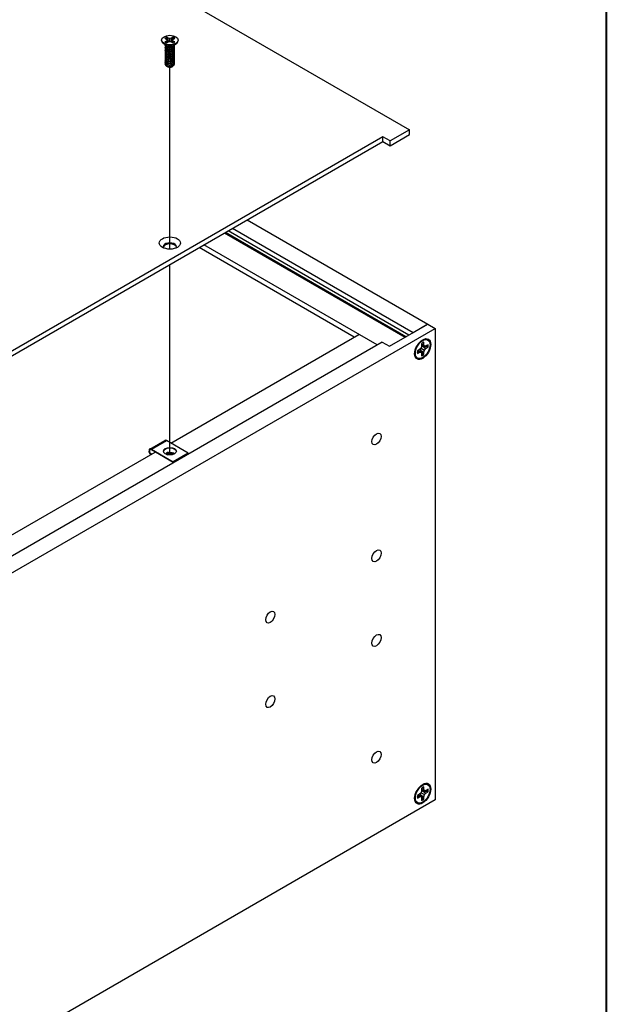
# Model space of a CAD drawing. Header units: millimetres. Extents: x 64 to 1798, y 64 to 1387.
# Tile 63 of 65: x 1654 to 1798, y 968 to 1209. Entities that reach past the tile are written whole.
import ezdxf

# ---------------------------------------------------------------- set-up
doc = ezdxf.new("R2010")
doc.units = ezdxf.units.MM
doc.header["$LTSCALE"] = 6.666667
for name, color, linetype, lineweight in [('Border (ANSI)', 7, 'Continuous', 40), ('Tweak Trail (ANSI)', 7, 'Continuous', 25), ('Visible (ANSI)', 7, 'Continuous', 25), ('Visible Narrow (ANSI)', 7, 'Continuous', 35)]:
    doc.layers.add(name, color=color, linetype=linetype, lineweight=lineweight)

# ---------------------------------------------------------------- blocks, each defined once
blk = doc.blocks.new('Borders Default Border')
at = {"layer": 'Border (ANSI)', "flags": 128}
blk.add_lwpolyline([(9.652, 9.652), (9.652, 206.248), (269.748, 206.248), (269.748, 9.652), (9.652, 9.652)], dxfattribs=at)

msp = doc.modelspace()

# ---------------------------------------------------------------- linework, layer by layer
at = {"layer": 'Tweak Trail (ANSI)'}
for p, q in [((1691.2401, 1152.8717), (1691.2401, 1197.4883)), ((1691.2401, 1102.3946), (1691.2401, 1149.08))]:
    msp.add_line(p, q, dxfattribs=at)
at = {"layer": 'Visible (ANSI)'}
for p, q in [((1515.9829, 1317.2866), (1750.0586, 1182.1429)), ((1689.2095, 1204.147), (1689.2095, 1204.0325)), ((1690.344, 1202.7889), (1689.6388, 1203.3114)), ((1690.0436, 1204.6042), (1690.4395, 1204.3756)), ((1690.4395, 1203.9185), (1690.0436, 1203.6899)), ((1690.1036, 1202.7478), (1690.1036, 1202.7996)), ((1690.4395, 1204.3756), (1690.6035, 1204.147)), ((1690.6035, 1204.147), (1690.4395, 1203.9185)), ((1690.4787, 1203.4721), (1690.4395, 1203.9185)), ((1690.8457, 1204.6101), (1690.4498, 1204.8387)), ((1690.4498, 1203.4554), (1690.8457, 1203.684)), ((1690.669, 1203.582), (1690.6035, 1204.147)), ((1690.8082, 1203.9606), (1690.8457, 1204.6101)), ((1691.2415, 1204.5154), (1690.8457, 1204.6101)), ((1690.8457, 1203.684), (1691.2415, 1203.7786)), ((1691.6374, 1204.6101), (1691.2415, 1204.5154)), ((1691.2415, 1203.7786), (1691.2415, 1204.5154)), ((1691.2415, 1203.7786), (1691.6374, 1203.684)), ((1692.0333, 1204.8387), (1691.6374, 1204.6101)), ((1691.6749, 1203.9606), (1691.6374, 1204.6101)), ((1691.6374, 1203.684), (1692.0333, 1203.4554)), ((1691.8141, 1203.582), (1691.8796, 1204.147)), ((1691.8796, 1204.147), (1692.0436, 1204.3756)), ((1692.0436, 1203.9185), (1691.8796, 1204.147)), ((1692.0044, 1203.4721), (1692.0436, 1203.9185)), ((1692.0436, 1204.3756), (1692.4395, 1204.6042)), ((1692.4395, 1203.6899), (1692.0436, 1203.9185)), ((1692.1391, 1202.7889), (1692.8443, 1203.3114)), ((1692.3795, 1202.9551), (1692.3795, 1202.967)), ((1693.2735, 1204.147), (1693.2735, 1204.0325)), ((1690.1036, 1202.333), (1690.1036, 1202.3848)), ((1690.1036, 1201.9182), (1690.1036, 1201.97)), ((1690.1036, 1201.5034), (1690.1036, 1201.5553)), ((1690.1036, 1201.0886), (1690.1036, 1201.1405)), ((1690.1036, 1200.6739), (1690.1036, 1200.7257)), ((1690.1036, 1200.2591), (1690.1036, 1200.3109)), ((1690.5398, 1202.5115), (1690.4369, 1202.5709)), ((1692.0011, 1202.5448), (1692.0462, 1202.5709)), ((1692.3795, 1202.5404), (1692.3795, 1202.5922)), ((1692.3795, 1202.1256), (1692.3795, 1202.1774)), ((1692.3795, 1201.7108), (1692.3795, 1201.7627)), ((1692.3795, 1201.296), (1692.3795, 1201.3479)), ((1692.3795, 1200.8812), (1692.3795, 1200.9331)), ((1692.3795, 1200.4665), (1692.3795, 1200.5183)), ((1690.1036, 1199.8443), (1690.1036, 1199.8961)), ((1690.1036, 1199.4295), (1690.1036, 1199.4814)), ((1690.1036, 1199.0147), (1690.1036, 1199.0666)), ((1690.1036, 1198.6), (1690.1036, 1198.6518)), ((1690.1036, 1198.2364), (1690.1036, 1198.237)), ((1692.3795, 1200.0517), (1692.3795, 1200.1035)), ((1692.3795, 1199.6369), (1692.3795, 1199.6888)), ((1692.3795, 1199.2221), (1692.3795, 1199.274)), ((1692.3795, 1198.8073), (1692.3795, 1198.8592)), ((1692.3795, 1198.3926), (1692.3795, 1198.4444)), ((1690.7063, 1197.6163), (1690.6391, 1197.6551)), ((1691.7768, 1197.6163), (1691.9017, 1197.6885)), ((1750.0586, 1182.1429), (1745.3171, 1179.4054)), ((1745.3171, 1178.2274), (1750.0586, 1180.965)), ((1750.0586, 1180.965), (1750.0586, 1182.1429)), ((1743.521, 1180.4423), (1444.9311, 1008.0514)), ((1445.9512, 1007.4624), (1743.521, 1179.2644)), ((1745.3171, 1179.4054), (1743.521, 1180.4423)), ((1743.521, 1179.2644), (1743.521, 1180.4423)), ((1743.521, 1179.2644), (1745.3171, 1178.2274)), ((1745.3171, 1178.2274), (1745.3171, 1179.4054)), ((1710.1952, 1160.0237), (1754.4956, 1134.4468)), ((1748.9423, 1131.2321), (1704.6345, 1156.8132)), ((1749.1578, 1131.3565), (1704.85, 1156.9377)), ((1749.8763, 1131.7713), (1705.5684, 1157.3524)), ((1750.9035, 1132.3729), (1706.6031, 1157.9498)), ((1736.4706, 1131.2984), (1698.4561, 1153.2461)), ((1742.1173, 1129.3656), (1699.6055, 1153.9098)), ((1461.756, 963.3511), (1756.2917, 1133.4014)), ((1745.1618, 1129.0494), (1754.4956, 1134.4383)), ((1754.4956, 1134.4468), (1750.9035, 1132.3729)), ((1754.4956, 1134.4468), (1754.4956, 1134.4383)), ((1754.4956, 1134.4383), (1756.2917, 1133.4014)), ((1756.2917, 1133.4014), (1756.2917, 1017.7606)), ((1691.4641, 1105.3139), (1737.6128, 1131.9578)), ((1750.9035, 1132.3729), (1750.9035, 1132.3644)), ((1754.5443, 1130.5656), (1754.3328, 1130.6877)), ((1743.3658, 1130.0864), (1445.9397, 958.3674)), ((1743.3658, 1130.0864), (1745.1618, 1129.0494)), ((1752.4861, 1128.2194), (1751.9651, 1127.9186)), ((1752.0031, 1127.9405), (1752.4861, 1127.6022)), ((1752.2536, 1128.0851), (1752.8545, 1127.6387)), ((1752.8545, 1128.6083), (1752.4861, 1128.2194)), ((1752.7767, 1127.9946), (1753.5416, 1127.61)), ((1753.0071, 1129.1218), (1752.8545, 1128.6083)), ((1752.8545, 1128.6083), (1753.6942, 1128.1235)), ((1753.0071, 1129.7234), (1753.0071, 1129.1218)), ((1753.0071, 1129.6794), (1753.5416, 1129.4304)), ((1753.0071, 1129.3902), (1753.6942, 1129.0931)), ((1753.347, 1128.9824), (1754.0626, 1128.5124)), ((1753.5416, 1129.4304), (1753.5416, 1130.032)), ((1753.6942, 1129.0931), (1753.5416, 1129.4304)), ((1753.5416, 1127.61), (1753.6942, 1128.1235)), ((1754.0626, 1129.1296), (1753.6942, 1129.0931)), ((1753.6942, 1128.1235), (1754.0626, 1128.5124)), ((1754.5836, 1129.4304), (1754.0626, 1129.1296)), ((1754.0626, 1128.5124), (1754.5836, 1128.8132)), ((1752.0043, 1126.1662), (1751.7928, 1126.2883)), ((1751.9651, 1127.3014), (1752.4861, 1127.6022)), ((1752.4861, 1127.6022), (1752.8545, 1127.6387)), ((1752.8545, 1127.6387), (1753.0071, 1127.3014)), ((1753.0071, 1127.3014), (1753.0071, 1126.6998)), ((1753.5416, 1127.0083), (1753.5416, 1127.61)), ((1686.3005, 1103.8293), (1689.9774, 1105.9522)), ((1686.7605, 1103.7838), (1692.0496, 1100.7301)), ((1695.7266, 1102.853), (1690.4374, 1105.9067)), ((1590.8853, 1047.2446), (1687.6458, 1103.1093)), ((1692.0496, 1100.5668), (1686.7605, 1103.6205)), ((1690.3855, 1102.5869), (1690.6783, 1102.4542)), ((1695.7266, 1102.853), (1692.0496, 1100.7301)), ((1695.7266, 1102.6897), (1692.0496, 1100.5668)), ((1695.7266, 1102.6897), (1695.7266, 1102.853)), ((1692.0496, 1100.7301), (1692.0496, 1100.5668)), ((1754.5443, 1021.5117), (1754.3328, 1021.6338)), ((1752.4861, 1019.1655), (1751.9651, 1018.8647)), ((1752.8545, 1019.5544), (1752.4861, 1019.1655)), ((1753.0071, 1020.0679), (1752.8545, 1019.5544)), ((1752.8545, 1019.5544), (1753.6942, 1019.0696)), ((1753.0071, 1020.6695), (1753.0071, 1020.0679)), ((1753.0071, 1020.6255), (1753.5416, 1020.3765)), ((1753.0071, 1020.3363), (1753.6942, 1020.0392)), ((1753.347, 1019.9285), (1754.0626, 1019.4585)), ((1753.5416, 1020.3765), (1753.5416, 1020.9781)), ((1753.6942, 1020.0392), (1753.5416, 1020.3765)), ((1754.0626, 1020.0757), (1753.6942, 1020.0392)), ((1753.6942, 1019.0696), (1754.0626, 1019.4585)), ((1754.5836, 1020.3765), (1754.0626, 1020.0757)), ((1754.0626, 1019.4585), (1754.5836, 1019.7593)), ((1756.2917, 1017.7606), (1462.8839, 848.3616)), ((1752.0043, 1017.1123), (1751.7928, 1017.2344)), ((1751.9651, 1018.2475), (1752.4861, 1018.5483)), ((1752.0031, 1018.8866), (1752.4861, 1018.5483)), ((1752.2536, 1019.0313), (1752.8545, 1018.5848)), ((1752.4861, 1018.5483), (1752.8545, 1018.5848)), ((1752.7767, 1018.9407), (1753.5416, 1018.5561)), ((1752.8545, 1018.5848), (1753.0071, 1018.2475)), ((1753.0071, 1018.2475), (1753.0071, 1017.6459)), ((1753.5416, 1018.5561), (1753.6942, 1019.0696)), ((1753.5416, 1017.9545), (1753.5416, 1018.5561))]:
    msp.add_line(p, q, dxfattribs=at)
for centre, major_axis in [((1691.2415, 1204.147), (-2.032, 0)), ((1691.2415, 1154.3734), (2.601, 0)), ((1753.2743, 1128.3659), (-1.4, -2.4249)), ((1753.2743, 1128.3659), (1.27, 2.1997)), ((1741.9233, 1106.2976), (-0.7924, -1.3725)), ((1691.2435, 1103.3184), (1.6, 0)), ((1741.9233, 1077.6549), (-0.8077, -1.399)), ((1715.8877, 1062.6233), (-0.8077, -1.399)), ((1741.9233, 1056.9159), (-0.8077, -1.399)), ((1715.8877, 1041.8842), (-0.8077, -1.399)), ((1741.9233, 1028.2732), (0.7924, 1.3725)), ((1753.2743, 1019.312), (1.4, 2.4249)), ((1753.2743, 1019.312), (1.27, 2.1997))]:
    msp.add_ellipse(centre, major_axis=major_axis, ratio=0.57735027, dxfattribs=at)
for centre, major_axis, ratio, start_param, end_param in [((1691.2415, 1204.0325), (2.032, 0), 0.57735027, 3.14159265, 6.28318531), ((1691.2415, 1204.147), (-1.4359, 0), 0.57735027, 5.29642922, 5.69914506), ((1691.2415, 1204.147), (1.4359, 0), 0.57735027, 3.7256329, 4.12834874), ((1691.2415, 1203.0354), (-1.1379, 0), 0.57735027, 0.11253944, 3.02905321), ((1691.2415, 1204.0333), (1.3986, 0), 0.57735027, 2.15828086, 2.46214233), ((1691.2415, 1203.1927), (-1.1379, 0), 0.57735027, 0.66197837, 2.47961428), ((1691.2415, 1204.0333), (1.3986, 0), 0.57735027, 0.67945032, 0.98331179), ((1691.2415, 1204.147), (-1.4359, 0), 0.57735027, 3.7256329, 4.12834874), ((1691.2415, 1204.147), (1.4359, 0), 0.57735027, 5.29642922, 5.69914506), ((1691.2415, 1198.2364), (-1.1379, 0), 0.57735027, 0, 0.78539816), ((1691.2415, 1197.9253), (-0.7569, 0), 0.57735027, 0.78539816, 2.35619449), ((1691.2415, 1153.4573), (1.6256, 0), 0.57735027, 5.96691699, 9.74104627), ((1691.2415, 1153.1954), (1.6256, 0), 0.57735027, 0.13995372, 3.00163893), ((1753.2743, 1128.3659), (-0.9449, -1.6366), 0.57735027, 5.29642922, 5.69914506), ((1753.2743, 1128.3659), (-0.9449, -1.6366), 0.57735027, 3.7256329, 4.12834874), ((1753.1447, 1128.4407), (-0.9203, -1.594), 0.57735027, 2.15828086, 2.46214233), ((1753.2743, 1128.3659), (0.9449, 1.6366), 0.57735027, 5.29642922, 5.69914506), ((1753.1447, 1128.4407), (-0.9203, -1.594), 0.57735027, 0.67945032, 0.98331179), ((1753.2743, 1128.3659), (0.9449, 1.6366), 0.57735027, 3.7256329, 4.12834874), ((1686.7605, 1103.0326), (-0.46, 0.7967), 0.57735027, 5.49778714, 8.27522143), ((1686.7605, 1103.0326), (-0.36, 0.6235), 0.57735027, 5.49778714, 8.40373077), ((1691.2435, 1103.1551), (1.6, 0), 0.57735027, 0.08850384, 3.05308881), ((1690.4374, 1105.1555), (-0.46, 0.7967), 0.57735027, 5.49778714, 6.28318531), ((1690.2281, 1102.496), (0.2218, 0.0196), 0.5123509, 0.73730355, 1.57334237), ((1691.3465, 1101.989), (0.8194, 0.0724), 0.5123509, 1.27459984, 1.70844201), ((1753.2743, 1019.312), (-0.9449, -1.6366), 0.57735027, 3.7256329, 4.12834874), ((1753.1447, 1019.3868), (-0.9203, -1.594), 0.57735027, 2.15828086, 2.46214233), ((1753.2743, 1019.312), (0.9449, 1.6366), 0.57735027, 5.29642922, 5.69914506), ((1753.2743, 1019.312), (-0.9449, -1.6366), 0.57735027, 5.29642922, 5.69914506), ((1753.1447, 1019.3868), (-0.9203, -1.594), 0.57735027, 0.67945032, 0.98331179), ((1753.2743, 1019.312), (0.9449, 1.6366), 0.57735027, 3.7256329, 4.12834874)]:
    msp.add_ellipse(centre, major_axis=major_axis, ratio=ratio, start_param=start_param, end_param=end_param, dxfattribs=at)
for points, weights, knots in [([(1690.1242, 1202.911), (1690.0746, 1202.7785), (1690.1424, 1202.6462), (1690.3124, 1202.3144), (1690.947, 1202.2508), (1691.5816, 1202.1872), (1692.0462, 1202.49)], [0.934199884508, 0.941930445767, 1, 0.866025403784, 1, 0.866025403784, 1], [0.7871516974, 0.7871516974, 0.7871516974, 0.7916666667, 0.7916666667, 0.8020833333, 0.8020833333, 0.8125, 0.8125, 0.8125]), ([(1690.1036, 1202.7478), (1690.1036, 1202.6701), (1690.1424, 1202.5944), (1690.3124, 1202.2626), (1690.947, 1202.199), (1691.5816, 1202.1354), (1692.0462, 1202.4381)], [0.949184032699, 0.965925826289, 1, 0.866025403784, 1, 0.866025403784, 1], [0.7265173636, 0.7265173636, 0.7265173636, 0.7291666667, 0.7291666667, 0.7395833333, 0.7395833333, 0.75, 0.75, 0.75]), ([(1690.1588, 1202.5655), (1690.0554, 1202.4012), (1690.1424, 1202.2315), (1690.3124, 1201.8996), (1690.947, 1201.836), (1691.5816, 1201.7724), (1692.0462, 1202.0752)], [0.933615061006, 0.926660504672, 1, 0.866025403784, 1, 0.866025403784, 1], [0.7234644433, 0.7234644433, 0.7234644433, 0.7291666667, 0.7291666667, 0.7395833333, 0.7395833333, 0.75, 0.75, 0.75]), ([(1690.1036, 1202.333), (1690.1036, 1202.2553), (1690.1424, 1202.1796), (1690.3124, 1201.8478), (1690.947, 1201.7842), (1691.5816, 1201.7206), (1692.0462, 1202.0234)], [0.949184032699, 0.965925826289, 1, 0.866025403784, 1, 0.866025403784, 1], [0.6640173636, 0.6640173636, 0.6640173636, 0.6666666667, 0.6666666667, 0.6770833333, 0.6770833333, 0.6875, 0.6875, 0.6875]), ([(1690.1588, 1202.1507), (1690.0554, 1201.9864), (1690.1424, 1201.8167), (1690.3124, 1201.4849), (1690.947, 1201.4213), (1691.5816, 1201.3576), (1692.0462, 1201.6604)], [0.933615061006, 0.926660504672, 1, 0.866025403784, 1, 0.866025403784, 1], [0.6609644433, 0.6609644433, 0.6609644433, 0.6666666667, 0.6666666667, 0.6770833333, 0.6770833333, 0.6875, 0.6875, 0.6875]), ([(1690.1036, 1201.9182), (1690.1036, 1201.8405), (1690.1424, 1201.7648), (1690.3124, 1201.433), (1690.947, 1201.3694), (1691.5816, 1201.3058), (1692.0462, 1201.6086)], [0.949184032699, 0.965925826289, 1, 0.866025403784, 1, 0.866025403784, 1], [0.6015173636, 0.6015173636, 0.6015173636, 0.6041666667, 0.6041666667, 0.6145833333, 0.6145833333, 0.625, 0.625, 0.625]), ([(1690.1588, 1201.7359), (1690.0554, 1201.5717), (1690.1424, 1201.4019), (1690.3124, 1201.0701), (1690.947, 1201.0065), (1691.5816, 1200.9429), (1692.0462, 1201.2456)], [0.933615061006, 0.926660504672, 1, 0.866025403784, 1, 0.866025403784, 1], [0.5984644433, 0.5984644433, 0.5984644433, 0.6041666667, 0.6041666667, 0.6145833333, 0.6145833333, 0.625, 0.625, 0.625]), ([(1690.1036, 1201.5034), (1690.1036, 1201.4257), (1690.1424, 1201.35), (1690.3124, 1201.0182), (1690.947, 1200.9546), (1691.5816, 1200.891), (1692.0462, 1201.1938)], [0.949184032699, 0.965925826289, 1, 0.866025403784, 1, 0.866025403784, 1], [0.5390173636, 0.5390173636, 0.5390173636, 0.5416666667, 0.5416666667, 0.5520833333, 0.5520833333, 0.5625, 0.5625, 0.5625]), ([(1690.1588, 1201.3211), (1690.0554, 1201.1569), (1690.1424, 1200.9871), (1690.3124, 1200.6553), (1690.947, 1200.5917), (1691.5816, 1200.5281), (1692.0462, 1200.8309)], [0.933615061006, 0.926660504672, 1, 0.866025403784, 1, 0.866025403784, 1], [0.5359644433, 0.5359644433, 0.5359644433, 0.5416666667, 0.5416666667, 0.5520833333, 0.5520833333, 0.5625, 0.5625, 0.5625]), ([(1690.1036, 1201.0886), (1690.1036, 1201.0109), (1690.1424, 1200.9353), (1690.3124, 1200.6035), (1690.947, 1200.5398), (1691.5816, 1200.4762), (1692.0462, 1200.779)], [0.949184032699, 0.965925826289, 1, 0.866025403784, 1, 0.866025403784, 1], [0.4765173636, 0.4765173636, 0.4765173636, 0.4791666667, 0.4791666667, 0.4895833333, 0.4895833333, 0.5, 0.5, 0.5]), ([(1690.1588, 1200.9063), (1690.0554, 1200.7421), (1690.1424, 1200.5723), (1690.3124, 1200.2405), (1690.947, 1200.1769), (1691.5816, 1200.1133), (1692.0462, 1200.4161)], [0.933615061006, 0.926660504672, 1, 0.866025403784, 1, 0.866025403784, 1], [0.4734644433, 0.4734644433, 0.4734644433, 0.4791666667, 0.4791666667, 0.4895833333, 0.4895833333, 0.5, 0.5, 0.5]), ([(1690.1036, 1200.6739), (1690.1036, 1200.5962), (1690.1424, 1200.5205), (1690.3124, 1200.1887), (1690.947, 1200.1251), (1691.5816, 1200.0615), (1692.0462, 1200.3642)], [0.949184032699, 0.965925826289, 1, 0.866025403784, 1, 0.866025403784, 1], [0.4140173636, 0.4140173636, 0.4140173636, 0.4166666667, 0.4166666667, 0.4270833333, 0.4270833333, 0.4375, 0.4375, 0.4375]), ([(1690.1588, 1200.4916), (1690.0554, 1200.3273), (1690.1424, 1200.1576), (1690.3124, 1199.8257), (1690.947, 1199.7621), (1691.5816, 1199.6985), (1692.0462, 1200.0013)], [0.933615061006, 0.926660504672, 1, 0.866025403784, 1, 0.866025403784, 1], [0.4109644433, 0.4109644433, 0.4109644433, 0.4166666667, 0.4166666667, 0.4270833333, 0.4270833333, 0.4375, 0.4375, 0.4375]), ([(1690.8482, 1202.2115), (1690.9371, 1202.1908), (1691.036, 1202.1832), (1691.2317, 1202.1682), (1691.4286, 1202.2134)], [0.94987621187, 0.966622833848, 1, 0.936018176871, 0.933147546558], [0.73698822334, 0.73698822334, 0.73698822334, 0.73958333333, 0.73958333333, 0.74455798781, 0.74455798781, 0.74455798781]), ([(1690.8482, 1201.7967), (1690.9371, 1201.776), (1691.036, 1201.7685), (1691.2317, 1201.7534), (1691.4286, 1201.7986)], [0.94987621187, 0.966622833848, 1, 0.936018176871, 0.933147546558], [0.67448822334, 0.67448822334, 0.67448822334, 0.67708333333, 0.67708333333, 0.68205798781, 0.68205798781, 0.68205798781]), ([(1690.8482, 1201.3819), (1690.9371, 1201.3613), (1691.036, 1201.3537), (1691.2317, 1201.3387), (1691.4286, 1201.3839)], [0.949876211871, 0.966622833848, 1, 0.936018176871, 0.933147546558], [0.61198822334, 0.61198822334, 0.61198822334, 0.61458333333, 0.61458333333, 0.61955798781, 0.61955798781, 0.61955798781]), ([(1690.8482, 1200.9671), (1690.9371, 1200.9465), (1691.036, 1200.9389), (1691.2317, 1200.9239), (1691.4286, 1200.9691)], [0.94987621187, 0.966622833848, 1, 0.936018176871, 0.933147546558], [0.54948822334, 0.54948822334, 0.54948822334, 0.55208333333, 0.55208333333, 0.55705798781, 0.55705798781, 0.55705798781]), ([(1690.8482, 1200.5524), (1690.9371, 1200.5317), (1691.036, 1200.5241), (1691.2317, 1200.5091), (1691.4286, 1200.5543)], [0.94987621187, 0.966622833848, 1, 0.936018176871, 0.933147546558], [0.48698822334, 0.48698822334, 0.48698822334, 0.48958333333, 0.48958333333, 0.49455798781, 0.49455798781, 0.49455798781]), ([(1690.1036, 1200.2591), (1690.1036, 1200.1814), (1690.1424, 1200.1057), (1690.3124, 1199.7739), (1690.947, 1199.7103), (1691.5816, 1199.6467), (1692.0462, 1199.9495)], [0.949184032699, 0.965925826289, 1, 0.866025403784, 1, 0.866025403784, 1], [0.3515173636, 0.3515173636, 0.3515173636, 0.3541666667, 0.3541666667, 0.3645833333, 0.3645833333, 0.375, 0.375, 0.375]), ([(1690.1588, 1200.0768), (1690.0554, 1199.9125), (1690.1424, 1199.7428), (1690.3124, 1199.411), (1690.947, 1199.3474), (1691.5816, 1199.2837), (1692.0462, 1199.5865)], [0.933615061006, 0.926660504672, 1, 0.866025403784, 1, 0.866025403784, 1], [0.3484644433, 0.3484644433, 0.3484644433, 0.3541666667, 0.3541666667, 0.3645833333, 0.3645833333, 0.375, 0.375, 0.375]), ([(1690.1036, 1199.8443), (1690.1036, 1199.7666), (1690.1424, 1199.6909), (1690.3124, 1199.3591), (1690.947, 1199.2955), (1691.5816, 1199.2319), (1692.0462, 1199.5347)], [0.949184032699, 0.965925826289, 1, 0.866025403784, 1, 0.866025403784, 1], [0.2890173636, 0.2890173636, 0.2890173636, 0.2916666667, 0.2916666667, 0.3020833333, 0.3020833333, 0.3125, 0.3125, 0.3125]), ([(1690.1588, 1199.662), (1690.0554, 1199.4978), (1690.1424, 1199.328), (1690.3124, 1198.9962), (1690.947, 1198.9326), (1691.5816, 1198.869), (1692.0462, 1199.1717)], [0.933615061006, 0.926660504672, 1, 0.866025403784, 1, 0.866025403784, 1], [0.2859644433, 0.2859644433, 0.2859644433, 0.2916666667, 0.2916666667, 0.3020833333, 0.3020833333, 0.3125, 0.3125, 0.3125]), ([(1690.1036, 1199.4295), (1690.1036, 1199.3518), (1690.1424, 1199.2761), (1690.3124, 1198.9443), (1690.947, 1198.8807), (1691.5816, 1198.8171), (1692.0462, 1199.1199)], [0.949184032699, 0.965925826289, 1, 0.866025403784, 1, 0.866025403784, 1], [0.2265173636, 0.2265173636, 0.2265173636, 0.2291666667, 0.2291666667, 0.2395833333, 0.2395833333, 0.25, 0.25, 0.25]), ([(1690.1588, 1199.2472), (1690.0554, 1199.083), (1690.1424, 1198.9132), (1690.3124, 1198.5814), (1690.947, 1198.5178), (1691.5816, 1198.4542), (1692.0462, 1198.757)], [0.933615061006, 0.926660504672, 1, 0.866025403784, 1, 0.866025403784, 1], [0.2234644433, 0.2234644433, 0.2234644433, 0.2291666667, 0.2291666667, 0.2395833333, 0.2395833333, 0.25, 0.25, 0.25]), ([(1690.1036, 1199.0147), (1690.1036, 1198.937), (1690.1424, 1198.8614), (1690.3124, 1198.5296), (1690.947, 1198.4659), (1691.5816, 1198.4023), (1692.0462, 1198.7051)], [0.949184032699, 0.965925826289, 1, 0.866025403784, 1, 0.866025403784, 1], [0.1640173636, 0.1640173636, 0.1640173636, 0.1666666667, 0.1666666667, 0.1770833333, 0.1770833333, 0.1875, 0.1875, 0.1875]), ([(1690.1588, 1198.8324), (1690.0554, 1198.6682), (1690.1424, 1198.4984), (1690.3124, 1198.1666), (1690.947, 1198.103), (1691.5816, 1198.0394), (1692.0462, 1198.3422)], [0.933615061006, 0.926660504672, 1, 0.866025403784, 1, 0.866025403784, 1], [0.1609644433, 0.1609644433, 0.1609644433, 0.1666666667, 0.1666666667, 0.1770833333, 0.1770833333, 0.1875, 0.1875, 0.1875]), ([(1690.1036, 1198.6), (1690.1036, 1198.5223), (1690.1424, 1198.4466), (1690.3124, 1198.1148), (1690.947, 1198.0512), (1691.5816, 1197.9876), (1692.0462, 1198.2903)], [0.949184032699, 0.965925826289, 1, 0.866025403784, 1, 0.866025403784, 1], [0.1015173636, 0.1015173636, 0.1015173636, 0.1041666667, 0.1041666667, 0.1145833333, 0.1145833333, 0.125, 0.125, 0.125]), ([(1690.1037, 1198.2424), (1690.1023, 1198.162), (1690.1424, 1198.0837), (1690.3124, 1197.7518), (1690.947, 1197.6882), (1691.5816, 1197.6246), (1692.0462, 1197.9274)], [0.948065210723, 0.96476686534, 1, 0.866025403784, 1, 0.866025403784, 1], [0.1014272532, 0.1014272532, 0.1014272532, 0.1041666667, 0.1041666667, 0.1145833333, 0.1145833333, 0.125, 0.125, 0.125]), ([(1690.4369, 1197.7719), (1690.6525, 1197.6659), (1690.947, 1197.6364), (1691.5816, 1197.5728), (1692.0462, 1197.8756)], [0.933012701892, 0.933012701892, 1, 0.866025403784, 1], [0.046875, 0.046875, 0.046875, 0.0520833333, 0.0520833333, 0.0625, 0.0625, 0.0625]), ([(1690.8482, 1200.1376), (1690.9371, 1200.1169), (1691.036, 1200.1093), (1691.2317, 1200.0943), (1691.4286, 1200.1395)], [0.949876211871, 0.966622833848, 1, 0.936018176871, 0.933147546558], [0.42448822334, 0.42448822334, 0.42448822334, 0.42708333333, 0.42708333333, 0.43205798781, 0.43205798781, 0.43205798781]), ([(1690.8482, 1199.7228), (1690.9371, 1199.7021), (1691.036, 1199.6946), (1691.2317, 1199.6795), (1691.4286, 1199.7247)], [0.94987621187, 0.966622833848, 1, 0.936018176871, 0.933147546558], [0.36198822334, 0.36198822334, 0.36198822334, 0.36458333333, 0.36458333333, 0.36955798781, 0.36955798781, 0.36955798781]), ([(1690.8482, 1199.308), (1690.9371, 1199.2874), (1691.036, 1199.2798), (1691.2317, 1199.2648), (1691.4286, 1199.3099)], [0.94987621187, 0.966622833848, 1, 0.936018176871, 0.933147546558], [0.29948822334, 0.29948822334, 0.29948822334, 0.30208333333, 0.30208333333, 0.30705798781, 0.30705798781, 0.30705798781]), ([(1690.8482, 1198.8932), (1690.9371, 1198.8726), (1691.036, 1198.865), (1691.2317, 1198.85), (1691.4286, 1198.8952)], [0.949876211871, 0.966622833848, 1, 0.936018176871, 0.933147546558], [0.23698822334, 0.23698822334, 0.23698822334, 0.23958333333, 0.23958333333, 0.24455798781, 0.24455798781, 0.24455798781]), ([(1690.8482, 1198.4785), (1690.9371, 1198.4578), (1691.036, 1198.4502), (1691.2317, 1198.4352), (1691.4286, 1198.4804)], [0.949876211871, 0.966622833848, 1, 0.936018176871, 0.933147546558], [0.17448822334, 0.17448822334, 0.17448822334, 0.17708333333, 0.17708333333, 0.18205798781, 0.18205798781, 0.18205798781]), ([(1690.8482, 1198.0637), (1690.9371, 1198.043), (1691.036, 1198.0354), (1691.2317, 1198.0204), (1691.4286, 1198.0656)], [0.949876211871, 0.966622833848, 1, 0.936018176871, 0.933147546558], [0.11198822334, 0.11198822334, 0.11198822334, 0.11458333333, 0.11458333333, 0.11955798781, 0.11955798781, 0.11955798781]), ([(1690.8482, 1197.6489), (1690.9371, 1197.6282), (1691.036, 1197.6207), (1691.2317, 1197.6056), (1691.4286, 1197.6508)], [0.94987621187, 0.966622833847, 1, 0.936018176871, 0.933147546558], [0.04948822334, 0.04948822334, 0.04948822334, 0.05208333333, 0.05208333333, 0.05705798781, 0.05705798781, 0.05705798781])]:
    msp.add_rational_spline(points, weights, degree=2, knots=knots, dxfattribs=at)
for points, weights in [([(1690.4663, 1204.7054), (1690.4582, 1204.7712), (1690.4498, 1204.8387)], [1.01218915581, 1.01172679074, 1.01110160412]), ([(1690.4663, 1204.7054), (1690.6782, 1204.2427), (1690.8082, 1203.9606)], [1.53696783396, 1.9683578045, 2.37346205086]), ([(1690.8082, 1203.9606), (1690.9258, 1203.8206), (1691.0172, 1203.725)], [2.07391766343, 2.27571812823, 2.43161931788]), ([(1691.4659, 1203.725), (1691.5573, 1203.8206), (1691.6749, 1203.9606)], [2.43161931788, 2.27571812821, 2.07391766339]), ([(1691.6749, 1203.9606), (1691.8049, 1204.2427), (1692.0168, 1204.7054)], [2.37346205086, 1.9683578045, 1.53696783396]), ([(1692.0168, 1204.7054), (1692.0249, 1204.7712), (1692.0333, 1204.8387)], [1.01218915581, 1.01172679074, 1.01110160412]), ([(1692.0462, 1202.49), (1692.3528, 1202.6898), (1692.3776, 1202.9656)], [1, 0.907347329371, 0.942846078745]), ([(1692.0462, 1202.4381), (1692.3795, 1202.6554), (1692.3795, 1202.9551)], [1, 0.900099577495, 0.949184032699]), ([(1692.0462, 1202.0752), (1692.5063, 1202.3751), (1692.3431, 1202.7731)], [1, 0.867144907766, 0.997779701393]), ([(1692.0462, 1202.0234), (1692.3795, 1202.2406), (1692.3795, 1202.5404)], [1, 0.900099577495, 0.949184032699]), ([(1692.0462, 1201.6604), (1692.5063, 1201.9603), (1692.3431, 1202.3583)], [1, 0.867144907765, 0.997779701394]), ([(1692.0462, 1201.6086), (1692.3795, 1201.8258), (1692.3795, 1202.1256)], [1, 0.900099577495, 0.949184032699]), ([(1692.0462, 1201.2456), (1692.5063, 1201.5455), (1692.3431, 1201.9435)], [1, 0.867144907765, 0.997779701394]), ([(1692.0462, 1201.1938), (1692.3795, 1201.411), (1692.3795, 1201.7108)], [1, 0.900099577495, 0.949184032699]), ([(1692.0462, 1200.8309), (1692.5063, 1201.1307), (1692.3431, 1201.5288)], [1, 0.867144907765, 0.997779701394]), ([(1692.0462, 1200.779), (1692.3795, 1200.9962), (1692.3795, 1201.296)], [1, 0.900099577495, 0.949184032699]), ([(1692.0462, 1200.4161), (1692.5063, 1200.7159), (1692.3431, 1201.114)], [1, 0.867144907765, 0.997779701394]), ([(1692.0462, 1200.3642), (1692.3795, 1200.5815), (1692.3795, 1200.8812)], [1, 0.900099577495, 0.949184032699]), ([(1692.0462, 1200.0013), (1692.5063, 1200.3012), (1692.3431, 1200.6992)], [1, 0.867144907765, 0.997779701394]), ([(1692.0462, 1199.9495), (1692.3795, 1200.1667), (1692.3795, 1200.4665)], [1, 0.900099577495, 0.949184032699]), ([(1692.0462, 1199.5865), (1692.5063, 1199.8864), (1692.3431, 1200.2844)], [1, 0.867144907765, 0.997779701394]), ([(1692.0462, 1199.5347), (1692.3795, 1199.7519), (1692.3795, 1200.0517)], [1, 0.900099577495, 0.949184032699]), ([(1692.0462, 1199.1717), (1692.5063, 1199.4716), (1692.3431, 1199.8696)], [1, 0.867144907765, 0.997779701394]), ([(1692.0462, 1199.1199), (1692.3795, 1199.3371), (1692.3795, 1199.6369)], [1, 0.900099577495, 0.949184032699]), ([(1692.0462, 1198.757), (1692.5063, 1199.0568), (1692.3431, 1199.4549)], [1, 0.867144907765, 0.997779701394]), ([(1692.0462, 1198.7051), (1692.3795, 1198.9223), (1692.3795, 1199.2221)], [1, 0.900099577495, 0.949184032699]), ([(1692.0462, 1198.3422), (1692.5063, 1198.642), (1692.3431, 1199.0401)], [1, 0.867144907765, 0.997779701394]), ([(1692.0462, 1198.2903), (1692.3795, 1198.5076), (1692.3795, 1198.8073)], [1, 0.900099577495, 0.949184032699]), ([(1692.0462, 1197.9274), (1692.5063, 1198.2273), (1692.3431, 1198.6253)], [1, 0.867144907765, 0.997779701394]), ([(1692.0462, 1197.8756), (1692.3795, 1198.0928), (1692.3795, 1198.3926)], [1, 0.900099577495, 0.949184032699]), ([(1752.6457, 1128.3879), (1752.6945, 1128.2207), (1752.7767, 1127.9946)], [2.27613472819, 2.1302022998, 1.94130552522]), ([(1752.7767, 1127.9946), (1753.0127, 1127.6609), (1753.4006, 1127.1149)], [2.20386083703, 1.82770425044, 1.4271402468]), ([(1753.347, 1128.9824), (1753.1101, 1128.9406), (1752.941, 1128.8993)], [1.94130552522, 2.1302022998, 2.27613472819]), ([(1754.4208, 1128.882), (1753.754, 1128.945), (1753.347, 1128.9824)], [1.4271402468, 1.82770425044, 2.20386083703]), ([(1754.4208, 1128.882), (1754.5012, 1128.848), (1754.5836, 1128.8132)], [1.00831318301, 1.00790517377, 1.00733490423]), ([(1753.4006, 1127.1149), (1753.4702, 1127.0623), (1753.5416, 1127.0083)], [1.00831318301, 1.00790517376, 1.00733490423]), ([(1752.6457, 1019.334), (1752.6945, 1019.1668), (1752.7767, 1018.9407)], [2.27613472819, 2.1302022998, 1.94130552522]), ([(1753.347, 1019.9285), (1753.1101, 1019.8867), (1752.941, 1019.8454)], [1.94130552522, 2.1302022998, 2.27613472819]), ([(1754.4208, 1019.8281), (1753.754, 1019.8911), (1753.347, 1019.9285)], [1.4271402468, 1.82770425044, 2.20386083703]), ([(1754.4208, 1019.8281), (1754.5012, 1019.7941), (1754.5836, 1019.7593)], [1.00831318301, 1.00790517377, 1.00733490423]), ([(1752.7767, 1018.9407), (1753.0127, 1018.607), (1753.4006, 1018.061)], [2.20386083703, 1.82770425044, 1.4271402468]), ([(1753.4006, 1018.061), (1753.4702, 1018.0084), (1753.5416, 1017.9545)], [1.00831318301, 1.00790517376, 1.00733490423])]:
    msp.add_rational_spline(points, weights, degree=2, dxfattribs=at)
for points, knots in [([(1692.0011, 1202.5449), (1691.9704, 1202.5271), (1691.9372, 1202.5099), (1691.7971, 1202.4457), (1691.6799, 1202.4089), (1691.4228, 1202.3594), (1691.2844, 1202.3491), (1691.0493, 1202.3587), (1690.9271, 1202.3723), (1690.7025, 1202.4329), (1690.6144, 1202.4684), (1690.5398, 1202.5115)], [-0.264031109, -0.264031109, -0.264031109, -0.264031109, -0.240251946, -0.240251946, -0.170743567, -0.170743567, -0.096248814, -0.096248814, -0.041982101, -0.041982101, -0.000001, -0.000001, -0.000001, -0.000001]), ([(1692.1882, 1197.9879), (1692.1792, 1197.9659), (1692.1682, 1197.9442), (1692.1291, 1197.8797), (1692.0952, 1197.8385), (1692.0008, 1197.7501), (1691.9452, 1197.7135), (1691.9017, 1197.6885)], [-0.047408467, -0.047408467, -0.047408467, -0.047408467, -0.0389749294, -0.0389749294, -0.0219856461, -0.0219856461, -0.000001, -0.000001, -0.000001, -0.000001]), ([(1691.9017, 1197.6885), (1691.848, 1197.6574), (1691.7834, 1197.6265), (1691.6324, 1197.575), (1691.5611, 1197.5568), (1691.3762, 1197.5243), (1691.2613, 1197.5169), (1691.0563, 1197.5266), (1690.9422, 1197.5407), (1690.7363, 1197.6031), (1690.6576, 1197.6397), (1690.5735, 1197.6978), (1690.5546, 1197.7128), (1690.5375, 1197.7284)], [-0.235586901, -0.235586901, -0.235586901, -0.235586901, -0.203660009, -0.203660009, -0.177946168, -0.177946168, -0.13906218, -0.13906218, -0.107080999, -0.107080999, -0.08213524, -0.08213524, -0.073977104, -0.073977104, -0.073977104, -0.073977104])]:
    msp.add_open_spline(points, degree=3, knots=knots, dxfattribs=at)
msp.add_open_spline([(1690.1037, 1198.2424), (1690.1096, 1198.2995), (1690.1302, 1198.3552), (1690.1648, 1198.4082)], degree=3, dxfattribs=at)
at = {"layer": 'Visible Narrow (ANSI)'}
for p, q in [((1690.4374, 1105.9067), (1686.7605, 1103.7838)), ((1690.3855, 1102.5869), (1690.4051, 1102.5316)), ((1690.4686, 1102.6998), (1690.8246, 1102.5384)), ((1690.5027, 1102.7525), (1690.8588, 1102.5911)), ((1690.92, 1102.7158), (1690.564, 1102.8772)), ((1691.0402, 1102.8918), (1690.6842, 1103.0532))]:
    msp.add_line(p, q, dxfattribs=at)
for centre, major_axis, ratio, start_param, end_param in [((1690.2226, 1102.5577), (0.3465, 0.0306), 0.5123509, 0.73730355, 1.40367134), ((1690.2198, 1102.5891), (0.3985, 0.0352), 0.5123509, 0.73730355, 1.25188383), ((1690.3138, 1102.7886), (-0.1156, -0.255), 0.63573832, 0.98761935, 1.50982576), ((1690.2123, 1102.6742), (-0.4954, -0.0438), 0.5123509, 3.8788962, 4.19516416), ((1690.572, 1102.6404), (-0.0772, -0.1704), 0.63573832, 4.30863136, 4.65141841), ((1690.4287, 1102.8723), (-0.0826, -0.1822), 0.63573832, 1.1670387, 1.87710243), ((1690.6993, 1102.8821), (0.0826, 0.1822), 0.63573832, 0.72581996, 1.87710243), ((1690.2034, 1102.7756), (-0.6774, -0.0598), 0.5123509, 3.8788962, 3.97769597), ((1690.6698, 1102.6273), (-0.1156, -0.255), 0.63573832, 1.06116215, 1.50982576), ((1690.9281, 1102.479), (-0.0772, -0.1704), 0.63573832, 4.30863136, 4.65141841), ((1691.0595, 1102.674), (0.3308, 0.0292), 0.5123509, 3.8788962, 4.88961722), ((1690.7847, 1102.7109), (-0.0826, -0.1822), 0.63573832, 1.1670387, 1.87710243), ((1691.0567, 1102.7054), (0.2788, 0.0246), 0.5123509, 3.8788962, 4.88961722), ((1691.0553, 1102.7207), (0.0826, 0.1822), 0.63573832, 0.72581996, 1.87710243), ((1691.0492, 1102.7904), (-0.1819, -0.0161), 0.5123509, 0.73730355, 1.74802457), ((1691.3218, 1102.2686), (-1.275, -0.1126), 0.5123509, 3.64951657, 4.88961722), ((1691.0553, 1102.7207), (0.0357, -0.1968), 0.15140389, 1.44541766, 2.59670014), ((1691.3308, 1102.1672), (-1.0931, -0.0965), 0.5123509, 3.76606671, 4.88961722), ((1691.1234, 1102.6822), (0.0357, -0.1968), 0.15140389, 4.58701032, 5.29707404), ((1691.3383, 1102.0822), (0.9962, 0.088), 0.5123509, 0.78996784, 1.74802457), ((1691.1135, 1102.4633), (-0.0334, 0.1841), 0.15140389, 4.95428699, 5.29707404), ((1691.3411, 1102.0508), (0.9442, 0.0834), 0.5123509, 0.88381598, 1.74802457), ((1691.1611, 1102.5856), (-0.05, 0.2755), 0.15140389, 1.81269434, 2.30335375)]:
    msp.add_ellipse(centre, major_axis=major_axis, ratio=ratio, start_param=start_param, end_param=end_param, dxfattribs=at)

# ---------------------------------------------------------------- block references
at = {"xscale": 6.666666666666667, "yscale": 6.666666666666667, "zscale": 6.666666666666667}
msp.add_blockref('Borders Default Border', (0, 0), dxfattribs=at)

doc.saveas('drawing.dxf')
